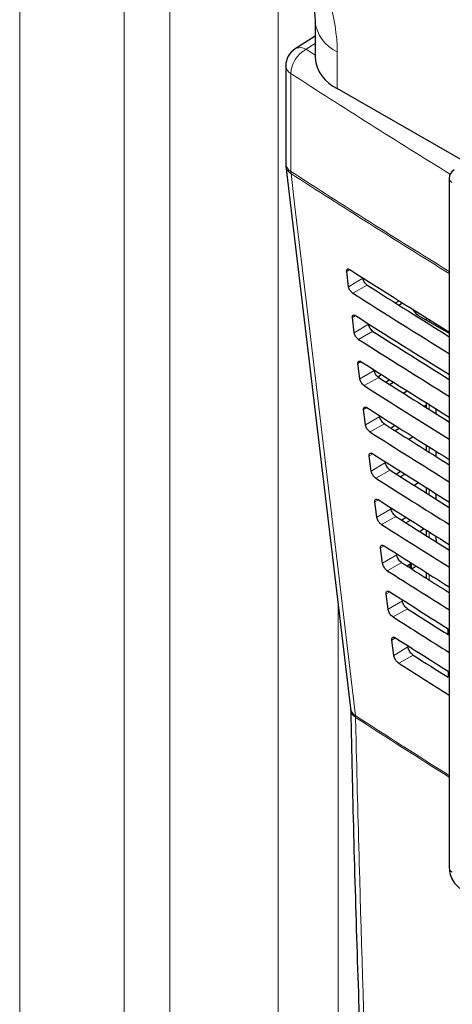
# Paper-space layout 'Blatt2' of a CAD drawing. Header units: millimetres. Extents: x 5 to 418, y 2 to 292.
# Tile 20 of 115: x 106 to 113, y 176 to 193. Entities that reach past the tile are written whole.
import ezdxf

# ---------------------------------------------------------------- set-up
doc = ezdxf.new("R2010")
doc.units = ezdxf.units.MM

psp = doc.layouts.new('Blatt2')

# ---------------------------------------------------------------- linework, layer by layer
at = {"color": 7, "linetype": 'Continuous', "lineweight": 18}
for p, q in [((108.149, 154.348), (108.149, 194.991)), ((105.672, 153.938), (105.672, 194.667)), ((107.392, 194.641), (107.392, 153.912)), ((109.934, 193.976), (109.934, 154.282)), ((110.54, 192.145), (110.391, 192.05)), ((110.391, 192.05), (110.54, 191.953)), ((110.906, 192.008), (110.906, 191.405)), ((110.142, 191.649), (110.142, 190.034)), ((111.112, 188.415), (111.062, 188.385)), ((111.327, 188.272), (111.093, 188.132)), ((111.4, 188.158), (111.161, 188.025)), ((111.206, 187.655), (111.155, 187.624)), ((112.42, 187.589), (112.42, 187.554)), ((111.42, 187.511), (111.186, 187.371)), ((111.495, 187.395), (111.256, 187.262)), ((111.301, 186.895), (111.248, 186.864)), ((111.513, 186.75), (111.279, 186.61)), ((111.59, 186.631), (111.351, 186.498)), ((111.395, 186.135), (111.341, 186.103)), ((112.42, 186.187), (112.42, 186.106)), ((111.606, 185.989), (111.372, 185.849)), ((111.685, 185.867), (111.446, 185.734)), ((112.42, 185.486), (112.42, 185.402)), ((111.49, 185.375), (111.434, 185.342)), ((111.699, 185.228), (111.465, 185.088)), ((111.78, 185.104), (111.541, 184.971)), ((112.42, 184.785), (112.42, 184.698)), ((111.584, 184.615), (111.527, 184.581)), ((111.793, 184.467), (111.558, 184.327)), ((111.874, 184.34), (111.636, 184.207)), ((112.105, 184.284), (112.105, 184.277)), ((112.42, 184.085), (112.42, 183.994)), ((112.533, 183.991), (112.552, 184.002)), ((111.679, 183.855), (111.621, 183.82)), ((111.886, 183.707), (111.652, 183.567)), ((111.969, 183.577), (111.731, 183.444)), ((112.105, 183.55), (112.105, 183.49)), ((112.132, 183.566), (112.132, 183.477)), ((112.42, 183.384), (112.42, 183.29)), ((111.773, 183.095), (111.714, 183.059)), ((110.92, 165.113), (110.92, 182.876)), ((111.979, 182.946), (111.745, 182.806)), ((112.064, 182.813), (111.826, 182.68)), ((112.752, 182.475), (112.752, 182.377)), ((111.867, 182.335), (111.807, 182.299)), ((112.072, 182.185), (111.838, 182.045)), ((112.159, 182.049), (111.921, 181.916)), ((112.734, 181.685), (112.734, 181.786)), ((111.208, 181.023), (111.206, 181.05))]:
    psp.add_line(p, q, dxfattribs=at)
at = {"color": 7, "linetype": 'Continuous', "lineweight": 25}
for p, q in [((110.54, 192.518), (110.54, 191.915)), ((110.54, 192.269), (110.211, 192.058)), ((110.057, 191.777), (110.057, 190.162)), ((122.151, 184.914), (110.906, 191.405)), ((110.06, 190.123), (111.122, 181.174)), ((112.753, 189.919), (112.753, 178.533)), ((111.093, 188.132), (111.062, 188.385)), ((111.864, 187.864), (111.925, 187.9)), ((111.919, 187.829), (111.981, 187.864)), ((112.172, 187.727), (112.187, 187.735)), ((111.186, 187.371), (111.155, 187.624)), ((112.279, 187.635), (112.753, 187.362)), ((112.372, 187.62), (112.372, 187.582)), ((112.533, 187.519), (112.533, 187.489)), ((111.279, 186.61), (111.248, 186.864)), ((111.576, 186.642), (111.638, 186.68)), ((111.772, 186.596), (111.71, 186.555)), ((111.768, 186.518), (111.832, 186.557)), ((111.994, 186.375), (112.058, 186.415)), ((111.372, 185.849), (111.341, 186.103)), ((112.372, 186.176), (112.341, 186.156)), ((112.372, 186.218), (112.372, 186.137)), ((112.533, 186.117), (112.533, 186.035)), ((111.862, 185.838), (111.797, 185.796)), ((111.858, 185.757), (111.925, 185.798)), ((112.084, 185.614), (112.151, 185.656)), ((112.372, 185.517), (112.372, 185.433)), ((111.465, 185.088), (111.434, 185.342)), ((112.533, 185.416), (112.533, 185.331)), ((111.951, 185.081), (111.884, 185.037)), ((111.949, 184.996), (112.018, 185.039)), ((112.174, 184.853), (112.244, 184.897)), ((112.372, 184.816), (112.372, 184.729)), ((112.533, 184.715), (112.533, 184.627)), ((111.558, 184.327), (111.527, 184.581)), ((112.041, 184.324), (111.972, 184.278)), ((112.039, 184.236), (112.111, 184.28)), ((112.264, 184.093), (112.336, 184.138)), ((112.372, 184.115), (112.372, 184.025)), ((112.533, 184.014), (112.533, 183.991)), ((112.533, 183.991), (112.537, 183.921)), ((111.652, 183.567), (111.621, 183.82)), ((112.131, 183.567), (112.059, 183.52)), ((112.121, 183.561), (112.121, 183.48)), ((112.129, 183.475), (112.203, 183.521)), ((112.354, 183.332), (112.372, 183.343)), ((112.372, 183.415), (112.372, 183.321)), ((111.745, 182.806), (111.714, 183.059)), ((112.728, 182.49), (112.728, 182.393)), ((111.838, 182.045), (111.807, 182.299))]:
    psp.add_line(p, q, dxfattribs=at)
at = {"color": 7, "linetype": 'Continuous', "lineweight": 18, "flags": 128}
psp.add_lwpolyline([(110.144, 189.999), (110.204, 189.498), (110.442, 187.493), (111.206, 181.05)], dxfattribs=at)
at = {"color": 7, "linetype": 'Continuous', "lineweight": 18}
for centre, radius, start, end in [((111.172, 192.585), 0.636, 186.4104, 245.3), ((110.63, 191.623), 0.489, 119.3062, 176.9738), ((110.294, 191.901), 0.177, 56.78, 117.8539), ((110.217, 191.791), 0.16, 184.8044, 242.0683), ((189.791, 314.731), 146.605, 237.0921, 238.30656), ((110.217, 190.176), 0.16, 184.8044, 242.0683), ((110.232, 190.15), 0.175, 188.9521, 239.663), ((189.785, 313.107), 146.595, 237.09208, 238.29968), ((110.412, 190.034), 0.27, 179.8815, 187.3103), ((189.785, 313.069), 146.591, 237.09207, 238.2987), ((112.835, 189.927), 0.0823, 185.0787, 246.2415), ((111.295, 181.201), 0.175, 188.8721, 239.5969), ((111.285, 181.166), 0.162, 184.064, 241.5526), ((189.55, 301.849), 143.979, 237.03446, 237.76528), ((189.508, 301.752), 143.898, 237.03406, 237.76451), ((112.833, 178.539), 0.0801, 184.1293, 247.1908)]:
    psp.add_arc(centre, radius, start, end, dxfattribs=at)
at = {"color": 7, "linetype": 'Continuous', "lineweight": 25}
for centre, radius, start, end in [((110.391, 191.777), 0.333, 122.6657, 180), ((111.156, 191.971), 0.619, 185.1618, 246.1583), ((110.391, 190.162), 0.333, 180, 186.7694), ((112.92, 189.919), 0.167, 120.8709, 180)]:
    psp.add_arc(centre, radius, start, end, dxfattribs=at)
at = {"color": 7, "linetype": 'Continuous', "lineweight": 18}
psp.add_ellipse((109.076, 193.036), major_axis=(-1.329, 2.152), ratio=0.584594, start_param=3.89967, end_param=5.45692, dxfattribs=at)
at = {"color": 7, "linetype": 'Continuous', "lineweight": 25}
for centre, major_axis, ratio, start_param, end_param in [((234.796, 255.456), (166.862, 2.568), 0.587275, 3.868493, 3.883113), ((234.247, 249.983), (165.682, -2.461), 0.567125, 3.885601, 3.897695), ((234.247, 249.982), (166.018, -2.466), 0.567125, 3.885702, 3.899882), ((112.633, 187.832), (0.5, -0.007), 0.567125, 3.439115, 3.935417), ((234.796, 254.639), (166.728, 2.566), 0.587275, 3.868453, 3.882164), ((234.247, 249.166), (165.884, -2.464), 0.567125, 3.885662, 3.899014), ((234.247, 249.166), (165.548, -2.459), 0.567125, 3.885561, 3.896821), ((234.796, 253.822), (166.595, 2.564), 0.587275, 3.868413, 3.881303), ((234.248, 248.35), (165.414, -2.457), 0.567125, 3.88552, 3.895945), ((234.247, 248.35), (165.751, -2.462), 0.567125, 3.885622, 3.898143), ((234.796, 253.006), (166.461, 2.561), 0.587275, 3.868373, 3.880439), ((234.248, 247.533), (165.281, -2.455), 0.567125, 3.88548, 3.895066), ((234.247, 247.533), (165.617, -2.46), 0.567125, 3.885581, 3.89727), ((234.796, 252.189), (166.327, 2.559), 0.587275, 3.868333, 3.879574), ((234.248, 246.717), (165.483, -2.458), 0.567125, 3.885541, 3.896395), ((234.248, 246.717), (165.147, -2.453), 0.567125, 3.885439, 3.894186), ((234.795, 251.372), (166.193, 2.557), 0.587275, 3.868293, 3.878706), ((234.248, 245.901), (165.013, -2.451), 0.567125, 3.885399, 3.893303), ((234.248, 245.9), (165.349, -2.456), 0.567125, 3.885501, 3.895518), ((234.795, 250.556), (166.059, 2.555), 0.587275, 3.868253, 3.877836), ((234.249, 245.084), (164.879, -2.449), 0.567125, 3.885358, 3.892417), ((234.248, 245.084), (165.215, -2.454), 0.567125, 3.88546, 3.894638), ((234.795, 249.739), (165.926, 2.553), 0.587275, 3.868213, 3.876956), ((234.249, 244.268), (164.745, -2.447), 0.567125, 3.885318, 3.891522), ((234.248, 244.268), (165.082, -2.452), 0.567125, 3.88542, 3.893756), ((234.795, 248.922), (165.792, 2.551), 0.587275, 3.868173, 3.875914), ((234.249, 243.451), (164.612, -2.445), 0.567125, 3.885277, 3.890463), ((234.248, 243.451), (164.948, -2.45), 0.567125, 3.885379, 3.892872)]:
    psp.add_ellipse(centre, major_axis=major_axis, ratio=ratio, start_param=start_param, end_param=end_param, dxfattribs=at)
for points, knots in [([(109.36, 194.494), (109.384, 194.479), (109.453, 194.438), (109.584, 194.34), (109.749, 194.191), (109.915, 194.008), (110.074, 193.797), (110.218, 193.568), (110.339, 193.33), (110.432, 193.095), (110.497, 192.875), (110.531, 192.685), (110.54, 192.573), (110.54, 192.525), (110.54, 192.518)], [0, 0, 0, 0, 0.050295, 0.144286, 0.239781, 0.3368, 0.434538, 0.531988, 0.628225, 0.722647, 0.814856, 0.904729, 0.986212, 1, 1, 1, 1]), ([(111.062, 188.385), (111.061, 188.388), (111.06, 188.399), (111.063, 188.413), (111.073, 188.424), (111.089, 188.426), (111.103, 188.42), (111.111, 188.415), (111.113, 188.415)], [0, 0, 0, 0, 0.085053, 0.301991, 0.519612, 0.736769, 0.952234, 1, 1, 1, 1]), ([(111.4, 188.158), (111.397, 188.16), (111.387, 188.167), (111.369, 188.184), (111.35, 188.21), (111.335, 188.238), (111.329, 188.259), (111.327, 188.269), (111.327, 188.272)], [0, 0, 0, 0, 0.090146, 0.302268, 0.513764, 0.725705, 0.93926, 1, 1, 1, 1]), ([(111.161, 188.025), (111.158, 188.027), (111.149, 188.033), (111.133, 188.049), (111.115, 188.073), (111.101, 188.099), (111.095, 188.119), (111.093, 188.129), (111.093, 188.132)], [0, 0, 0, 0, 0.081983, 0.294147, 0.505651, 0.717552, 0.931033, 1, 1, 1, 1]), ([(111.155, 187.624), (111.155, 187.628), (111.154, 187.638), (111.157, 187.653), (111.167, 187.664), (111.183, 187.666), (111.198, 187.66), (111.206, 187.655), (111.207, 187.654)], [0, 0, 0, 0, 0.088537, 0.305494, 0.523121, 0.740262, 0.955696, 1, 1, 1, 1]), ([(111.495, 187.395), (111.491, 187.397), (111.481, 187.404), (111.463, 187.422), (111.443, 187.448), (111.429, 187.477), (111.422, 187.498), (111.42, 187.509), (111.42, 187.511)], [0, 0, 0, 0, 0.093114, 0.305221, 0.516715, 0.728672, 0.942253, 1, 1, 1, 1]), ([(111.256, 187.262), (111.253, 187.264), (111.244, 187.27), (111.227, 187.286), (111.208, 187.311), (111.194, 187.338), (111.188, 187.358), (111.186, 187.368), (111.186, 187.371)], [0, 0, 0, 0, 0.0853594, 0.2975052, 0.5090059, 0.7209231, 0.9344343, 1, 1, 1, 1]), ([(111.248, 186.864), (111.248, 186.867), (111.247, 186.878), (111.25, 186.893), (111.261, 186.904), (111.277, 186.906), (111.292, 186.9), (111.3, 186.895), (111.302, 186.894)], [0, 0, 0, 0, 0.091841, 0.308817, 0.526449, 0.743575, 0.95898, 1, 1, 1, 1]), ([(111.351, 186.498), (111.348, 186.5), (111.338, 186.507), (111.321, 186.524), (111.302, 186.549), (111.287, 186.577), (111.281, 186.597), (111.279, 186.608), (111.279, 186.61)], [0, 0, 0, 0, 0.088564, 0.300693, 0.512191, 0.724124, 0.937664, 1, 1, 1, 1]), ([(111.59, 186.631), (111.586, 186.633), (111.575, 186.641), (111.557, 186.659), (111.537, 186.686), (111.522, 186.715), (111.515, 186.737), (111.513, 186.748), (111.513, 186.75)], [0, 0, 0, 0, 0.09594, 0.308034, 0.519526, 0.731498, 0.945105, 1, 1, 1, 1]), ([(111.341, 186.103), (111.341, 186.106), (111.34, 186.118), (111.343, 186.133), (111.354, 186.145), (111.371, 186.146), (111.386, 186.14), (111.395, 186.135), (111.396, 186.134)], [0, 0, 0, 0, 0.094979, 0.311974, 0.52961, 0.746722, 0.962099, 1, 1, 1, 1]), ([(111.685, 185.867), (111.681, 185.87), (111.67, 185.878), (111.651, 185.896), (111.63, 185.924), (111.615, 185.954), (111.608, 185.976), (111.607, 185.987), (111.606, 185.989)], [0, 0, 0, 0, 0.098634, 0.310715, 0.522207, 0.734193, 0.947825, 1, 1, 1, 1]), ([(111.446, 185.734), (111.443, 185.737), (111.432, 185.744), (111.415, 185.761), (111.395, 185.787), (111.381, 185.815), (111.374, 185.836), (111.373, 185.847), (111.372, 185.849)], [0, 0, 0, 0, 0.091609, 0.303723, 0.515218, 0.727167, 0.940735, 1, 1, 1, 1]), ([(111.434, 185.342), (111.434, 185.346), (111.433, 185.357), (111.437, 185.373), (111.448, 185.385), (111.465, 185.386), (111.481, 185.38), (111.49, 185.375), (111.491, 185.374)], [0, 0, 0, 0, 0.097964, 0.314976, 0.532617, 0.749714, 0.965065, 1, 1, 1, 1]), ([(111.78, 185.104), (111.776, 185.106), (111.764, 185.114), (111.745, 185.134), (111.724, 185.162), (111.708, 185.193), (111.701, 185.215), (111.7, 185.226), (111.699, 185.228)], [0, 0, 0, 0, 0.101205, 0.313275, 0.524765, 0.736765, 0.950421, 1, 1, 1, 1]), ([(111.541, 184.971), (111.538, 184.973), (111.527, 184.98), (111.509, 184.998), (111.489, 185.025), (111.474, 185.054), (111.467, 185.075), (111.466, 185.086), (111.465, 185.088)], [0, 0, 0, 0, 0.0945061, 0.3066068, 0.5181, 0.730064, 0.9436579, 1, 1, 1, 1]), ([(111.527, 184.581), (111.527, 184.585), (111.526, 184.597), (111.53, 184.614), (111.542, 184.625), (111.56, 184.626), (111.575, 184.62), (111.584, 184.615), (111.585, 184.614)], [0, 0, 0, 0, 0.1008064, 0.3178345, 0.5354797, 0.7525636, 0.9678898, 1, 1, 1, 1]), ([(111.636, 184.207), (111.632, 184.21), (111.621, 184.217), (111.603, 184.236), (111.582, 184.263), (111.567, 184.293), (111.56, 184.314), (111.559, 184.325), (111.558, 184.327)], [0, 0, 0, 0, 0.097267, 0.309354, 0.520846, 0.732825, 0.946444, 1, 1, 1, 1]), ([(111.874, 184.34), (111.871, 184.343), (111.859, 184.351), (111.839, 184.371), (111.817, 184.4), (111.801, 184.432), (111.795, 184.454), (111.793, 184.465), (111.793, 184.467)], [0, 0, 0, 0, 0.103661, 0.315721, 0.52721, 0.739224, 0.952903, 1, 1, 1, 1]), ([(111.621, 183.82), (111.62, 183.824), (111.619, 183.837), (111.623, 183.854), (111.635, 183.865), (111.654, 183.867), (111.67, 183.86), (111.679, 183.855), (111.68, 183.854)], [0, 0, 0, 0, 0.103516, 0.32056, 0.538209, 0.75528, 0.970583, 1, 1, 1, 1]), ([(111.969, 183.577), (111.965, 183.579), (111.953, 183.588), (111.932, 183.608), (111.911, 183.638), (111.895, 183.67), (111.888, 183.693), (111.886, 183.705), (111.886, 183.707)], [0, 0, 0, 0, 0.10601, 0.31806, 0.52955, 0.741577, 0.955277, 1, 1, 1, 1]), ([(111.731, 183.444), (111.727, 183.446), (111.716, 183.454), (111.696, 183.473), (111.676, 183.501), (111.66, 183.531), (111.654, 183.554), (111.652, 183.564), (111.652, 183.567)], [0, 0, 0, 0, 0.0999, 0.311976, 0.523466, 0.735459, 0.949103, 1, 1, 1, 1]), ([(111.714, 183.059), (111.713, 183.064), (111.712, 183.077), (111.717, 183.094), (111.729, 183.106), (111.748, 183.107), (111.764, 183.1), (111.773, 183.095), (111.774, 183.094)], [0, 0, 0, 0, 0.106103, 0.323161, 0.540814, 0.757873, 0.973154, 1, 1, 1, 1]), ([(112.064, 182.813), (112.06, 182.816), (112.047, 182.825), (112.026, 182.846), (112.004, 182.876), (111.988, 182.909), (111.981, 182.932), (111.979, 182.944), (111.979, 182.946)], [0, 0, 0, 0, 0.108259, 0.3203, 0.531789, 0.743829, 0.957551, 1, 1, 1, 1]), ([(111.826, 182.68), (111.822, 182.683), (111.81, 182.691), (111.79, 182.71), (111.769, 182.739), (111.753, 182.77), (111.747, 182.793), (111.745, 182.804), (111.745, 182.806)], [0, 0, 0, 0, 0.102414, 0.314479, 0.525969, 0.737976, 0.951642, 1, 1, 1, 1]), ([(111.807, 182.299), (111.807, 182.303), (111.806, 182.316), (111.81, 182.334), (111.823, 182.346), (111.842, 182.347), (111.859, 182.34), (111.868, 182.335), (111.869, 182.334)], [0, 0, 0, 0, 0.108574, 0.325646, 0.543303, 0.76035, 0.97561, 1, 1, 1, 1]), ([(111.921, 181.916), (111.917, 181.919), (111.905, 181.927), (111.884, 181.948), (111.863, 181.977), (111.847, 182.009), (111.84, 182.032), (111.838, 182.043), (111.838, 182.045)], [0, 0, 0, 0, 0.104817, 0.316872, 0.528361, 0.740382, 0.954071, 1, 1, 1, 1]), ([(112.159, 182.049), (112.155, 182.052), (112.142, 182.061), (112.12, 182.083), (112.098, 182.114), (112.081, 182.148), (112.074, 182.172), (112.072, 182.183), (112.072, 182.185)], [0, 0, 0, 0, 0.110414, 0.322446, 0.533936, 0.745989, 0.95973, 1, 1, 1, 1]), ([(111.122, 181.172), (111.122, 181.169), (111.123, 181.163), (111.123, 181.15), (111.124, 181.142)], [0, 0, 0, 0, 0.36939, 1, 1, 1, 1]), ([(111.128, 181.154), (111.135, 180.814), (111.17, 179.075), (111.267, 175.958), (111.424, 171.805), (111.596, 168.063), (111.73, 165.716), (111.786, 164.735)], [0, 0, 0, 0, 0.0612246, 0.3135931, 0.5660969, 0.8186987, 1, 1, 1, 1]), ([(112.753, 178.533), (112.755, 178.507), (112.76, 178.443), (112.802, 178.338), (112.871, 178.242), (112.93, 178.202), (112.954, 178.185)], [0, 0, 0, 0, 0.1878212, 0.4778992, 0.7807597, 1, 1, 1, 1])]:
    psp.add_open_spline(points, degree=3, knots=knots, dxfattribs=at)
at = {"color": 7, "linetype": 'Continuous', "lineweight": 18}
psp.add_open_spline([(111.208, 181.023), (111.212, 180.844), (111.233, 179.951), (111.331, 176.205), (111.524, 170.895), (111.77, 166.349), (111.864, 164.604)], degree=3, knots=[0, 0, 0, 0, 0.032288, 0.161438, 0.678067, 1, 1, 1, 1], dxfattribs=at)

doc.saveas('drawing.dxf')
